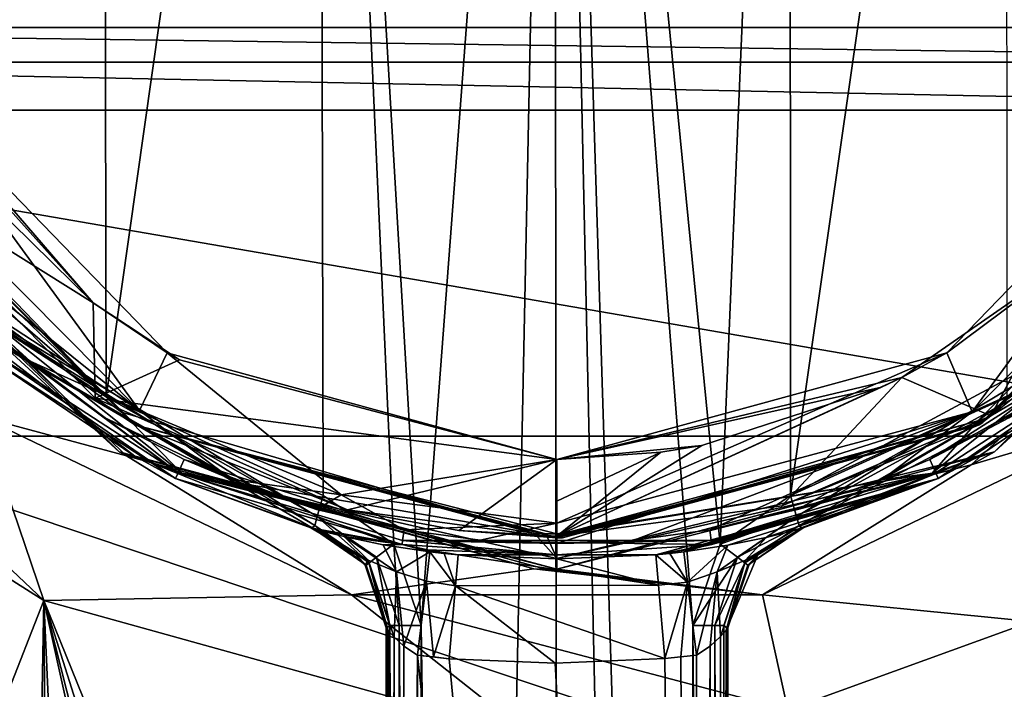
# Model space of a CAD drawing. Header units: metres. Extents: x -106 to 106, y -111 to 81.
# Tile 18 of 29: x -13 to 11, y -24 to -8. Entities that reach past the tile are written whole.
import ezdxf

# ---------------------------------------------------------------- set-up
doc = ezdxf.new("R2010")
doc.units = ezdxf.units.M
doc.layers.add('solid_20_422_013_000', color=7, linetype='CONTINUOUS')

msp = doc.modelspace()

# ---------------------------------------------------------------- linework, layer by layer
at = {"layer": 'solid_20_422_013_000'}
for points in [[(-5.698852, 19.202919, 77.679703), (-3.259608, -22.351816, 77.693359), (-0.058142, 20.02953, 77.699997)], [(-2.287653, -88.318199, 77.696732), (-0.058142, 20.02953, 77.699997), (-3.259608, -22.351816, 77.693359)], [(-2.287653, -88.318199, 77.696732), (0.037676, -89.254524, 77.699997), (-0.058142, 20.02953, 77.699997)], [(3.911545, -20.400242, 77.690437), (5.5879, 19.235415, 77.680481), (-0.058142, 20.02953, 77.699997)], [(3.911545, -20.400242, 77.690437), (-0.058142, 20.02953, 77.699997), (3.259585, -22.351816, 77.693359)], [(3.259619, -86, 77.693359), (3.259585, -22.351816, 77.693359), (-0.058142, 20.02953, 77.699997)], [(2.315557, -88.291878, 77.696648), (3.259619, -86, 77.693359), (-0.058142, 20.02953, 77.699997)], [(0.037676, -89.254524, 77.699997), (2.315557, -88.291878, 77.696648), (-0.058142, 20.02953, 77.699997)], [(-31.945723, -8.004942, -19), (-34.248116, -7.626623, -19), (88.5, 19.5, -19)], [(31.945723, -8.004942, -19), (-31.945723, -8.004942, -19), (88.5, 19.5, -19)], [(-10.814204, -16.866407, 77.626907), (-5.698852, 19.202919, 77.679703), (-10.883857, 16.820208, 77.625961)], [(-10.814204, -16.866407, 77.626907), (-5.605746, -19.230639, 77.680359), (-5.698852, 19.202919, 77.679703)], [(-5.698852, 19.202919, 77.679703), (-5.605746, -19.230639, 77.680359), (-3.911546, -20.400246, 77.690437)], [(-5.698852, 19.202919, 77.679703), (-3.911546, -20.400246, 77.690437), (-3.259608, -22.351816, 77.693359)], [(3.911545, -20.400242, 77.690437), (5.605772, -19.230631, 77.680359), (5.5879, 19.235415, 77.680481)], [(5.5879, 19.235415, 77.680481), (5.605772, -19.230631, 77.680359), (10.787614, 16.881981, 77.627266)], [(-15.126783, -13.144768, 77.556976), (-10.883857, 16.820208, 77.625961), (-15.188624, 13.073515, 77.555801)], [(-10.814204, -16.866407, 77.626907), (-10.883857, 16.820208, 77.625961), (-15.126783, -13.144768, 77.556976)], [(10.787614, 16.881981, 77.627266), (5.605772, -19.230631, 77.680359), (10.804584, -16.870857, 77.627037)], [(-19.014959, -6.852911, 49.430832), (-11.127302, -14.612716, 52.927349), (-15.739315, -9.466906, 52.927349)], [(-17.003038, -10.928538, 49.430523), (-11.127302, -14.612716, 52.927349), (-19.014959, -6.852911, 49.430832)], [(29.357124, -8.836727, -18.97567), (-31.945723, -8.004942, -19), (31.945723, -8.004942, -19)], [(-29.357185, -8.836663, -18.975674), (-31.945723, -8.004942, -19), (29.357124, -8.836727, -18.97567)], [(-29.357185, -8.836663, -18.975674), (29.357124, -8.836727, -18.97567), (26.949268, -9.985374, -18.861515)], [(-26.949268, -9.985374, -18.861515), (-29.357185, -8.836663, -18.975674), (26.949268, -9.985374, -18.861515)], [(-16.08227, -8.86901, 53.567062), (-10.014662, -17.195322, 53.567062), (-17.280241, -9.865832, 53.567062)], [(-16.08227, -8.86901, 53.567062), (-9.349225, -15.80869, 53.567062), (-10.014662, -17.195322, 53.567062)], [(-11.127302, -14.612716, 52.927349), (-9.349225, -15.80869, 53.567062), (-16.08227, -8.86901, 53.567062)], [(-15.739315, -9.466906, 52.927349), (-11.127302, -14.612716, 52.927349), (-16.08227, -8.86901, 53.567062)], [(9.349552, -15.808496, 53.567062), (16.082516, -8.868566, 53.567062), (9.957798, -17.22847, 53.567062)], [(12.461521, -13.492917, 52.927349), (16.082516, -8.868566, 53.567062), (9.349552, -15.808496, 53.567062)], [(16.082516, -8.868566, 53.567062), (17.212362, -9.982872, 53.567062), (9.957798, -17.22847, 53.567062)], [(-16.222826, -12.937271, 48.781162), (-10.445171, -17.237968, 48.998768), (-17.610762, -9.803585, 48.998768)], [(-17.515017, -10.163007, 49.099998), (-17.610762, -9.803585, 48.998768), (-10.445171, -17.237968, 48.998768)], [(-16.513535, -11.975608, 51.700001), (-17.280241, -9.865832, 53.567062), (-10.014662, -17.195322, 53.567062)], [(18.352461, -17.806784, -17.762287), (-26.949268, -9.985374, -18.861515), (26.949268, -9.985374, -18.861515)], [(18.352461, -17.806784, -17.762287), (-18.35005, -17.81167, -17.7616), (-26.949268, -9.985374, -18.861515)], [(-10.125, -17.537014, 49.239994), (-17.003038, -10.928538, 49.430523), (-17.537014, -10.125, 49.239994)], [(-10.125, -17.537014, 49.239994), (-17.537014, -10.125, 49.239994), (-17.515017, -10.163007, 49.099998)], [(12.635463, -16.015194, 51.700001), (9.957798, -17.22847, 53.567062), (17.212362, -9.982872, 53.567062)], [(10.125, -17.537014, 49.239994), (17.537014, -10.125, 49.239994), (10.410609, -17.323963, 49.432644)], [(10.219927, -17.481865, 49.099998), (17.537014, -10.125, 49.239994), (10.125, -17.537014, 49.239994)], [(10.219927, -17.481865, 49.099998), (17.580763, -10.048844, 49.099998), (17.537014, -10.125, 49.239994)], [(17.409073, -10.15743, 48.998768), (17.580763, -10.048844, 49.099998), (10.219927, -17.481865, 49.099998)], [(17.537014, -10.125, 49.239994), (14.645843, -13.92858, 49.432316), (10.410609, -17.323963, 49.432644)], [(-10.105979, -17.547983, 49.099998), (-17.515017, -10.163007, 49.099998), (-10.445171, -17.237968, 48.998768)], [(-10.125, -17.537014, 49.239994), (-17.515017, -10.163007, 49.099998), (-10.105979, -17.547983, 49.099998)], [(10.094726, -17.445507, 48.998768), (17.409073, -10.15743, 48.998768), (10.219927, -17.481865, 49.099998)], [(16.222826, -12.937271, 48.781162), (17.409073, -10.15743, 48.998768), (10.094726, -17.445507, 48.998768)], [(-18.186533, -10.5, 48.200001), (-10.5, -18.186533, 48.200001), (-16.222826, -12.937271, 48.781162)], [(-17.694525, -11.309455, 23), (-10.5, -18.186533, 48.200001), (-18.186533, -10.5, 48.200001)], [(10.5, -18.186533, 48.200001), (18.186533, -10.5, 48.200001), (16.222826, -12.937271, 48.781162)], [(17.512459, -11.589384, 23), (18.186533, -10.5, 48.200001), (10.5, -18.186533, 48.200001)], [(-17.003038, -10.928538, 49.430523), (-11.082264, -16.900061, 49.436905), (-11.127302, -14.612716, 52.927349)], [(-10.125, -17.537014, 49.239994), (-11.082264, -16.900061, 49.436905), (-17.003038, -10.928538, 49.430523)], [(-17.694525, -11.309455, 23), (-10.330335, -18.28344, 23), (-10.5, -18.186533, 48.200001)], [(-13.809883, -17.345482, 20.171574), (-10.330335, -18.28344, 23), (-17.694525, -11.309455, 23)], [(9.940396, -18.498339, 23), (17.512459, -11.589384, 23), (10.5, -18.186533, 48.200001)], [(13.809884, -17.345482, 20.171574), (17.512459, -11.589384, 23), (9.940396, -18.498339, 23)], [(-14.720284, -14.122609, 51.700001), (-16.513535, -11.975608, 51.700001), (-10.014662, -17.195322, 53.567062)], [(-16.222826, -12.937271, 48.781162), (-9.002989, -18.694899, 48.781162), (-10.445171, -17.237968, 48.998768)], [(-10.5, -18.186533, 48.200001), (-9.002989, -18.694899, 48.781162), (-16.222826, -12.937271, 48.781162)], [(9.002989, -18.694899, 48.781162), (16.222826, -12.937271, 48.781162), (10.094726, -17.445507, 48.998768)], [(10.5, -18.186533, 48.200001), (16.222826, -12.937271, 48.781162), (9.002989, -18.694899, 48.781162)], [(-10.814204, -16.866407, 77.626907), (-15.126783, -13.144768, 77.556976), (-14.799451, -14.280038, 77.345833)], [(-13.809883, -17.345482, 20.171574), (-21.068495, -13.455593, 19), (-12.313446, -21.756683, 19)], [(-18.030472, -18.127665, 19), (-12.313446, -21.756683, 19), (-21.068495, -13.455593, 19)], [(8.26998, -16.39987, 52.927349), (12.461521, -13.492917, 52.927349), (9.349552, -15.808496, 53.567062)], [(10.410609, -17.323963, 49.432644), (12.461521, -13.492917, 52.927349), (8.26998, -16.39987, 52.927349)], [(10.410609, -17.323963, 49.432644), (14.645843, -13.92858, 49.432316), (12.461521, -13.492917, 52.927349)], [(-12.637185, -16.013853, 51.700001), (-14.720284, -14.122609, 51.700001), (-10.014662, -17.195322, 53.567062)], [(-13.560698, -15.368084, 51.700001), (-14.720284, -14.122609, 51.700001), (-12.637185, -16.013853, 51.700001)], [(-14.799451, -14.280038, 77.345833), (-14.309246, -15.069174, 76.837517), (-5.80742, -19.950142, 76.937103)], [(-14.799451, -14.280038, 77.345833), (-5.80742, -19.950142, 76.937103), (-5.74969, -19.738848, 77.461617)], [(-10.814204, -16.866407, 77.626907), (-14.799451, -14.280038, 77.345833), (-5.74969, -19.738848, 77.461617)], [(5.605772, -19.230631, 77.680359), (5.749585, -19.738459, 77.462021), (14.799557, -14.279407, 77.346191)], [(10.804584, -16.870857, 77.627037), (5.605772, -19.230631, 77.680359), (14.799557, -14.279407, 77.346191)], [(14.799557, -14.279407, 77.346191), (5.749585, -19.738459, 77.462021), (14.307178, -15.071136, 76.837555)], [(-11.127302, -14.612716, 52.927349), (-9.058334, -15.97795, 52.927349), (-9.349225, -15.80869, 53.567062)], [(-11.082264, -16.900061, 49.436905), (-9.058334, -15.97795, 52.927349), (-11.127302, -14.612716, 52.927349)], [(-10.123528, -18.292206, 62.389748), (-14.309246, -15.069174, 76.837517), (-13.890883, -15.743523, 52.204365)], [(-5.874671, -20.008646, 68.694199), (-5.80742, -19.950142, 76.937103), (-14.309246, -15.069174, 76.837517)], [(-10.123528, -18.292206, 62.389748), (-5.874671, -20.008646, 68.694199), (-14.309246, -15.069174, 76.837517)], [(5.749585, -19.738459, 77.462021), (5.807419, -19.950144, 76.936943), (14.307178, -15.071136, 76.837555)], [(14.307178, -15.071136, 76.837555), (5.807419, -19.950144, 76.936943), (13.891207, -15.743237, 52.204365)], [(-13.795325, -15.634581, 51.847969), (-13.560698, -15.368084, 51.700001), (-9.087037, -18.69339, 51.846485)], [(-10.838711, -17.366755, 51.700001), (-13.560698, -15.368084, 51.700001), (-12.637185, -16.013853, 51.700001)], [(-10.838711, -17.366755, 51.700001), (-9.087037, -18.69339, 51.846485), (-13.560698, -15.368084, 51.700001)], [(-13.890883, -15.743523, 52.204365), (-13.795325, -15.634581, 51.847969), (-9.148046, -18.826479, 52.200104)], [(-10.123528, -18.292206, 62.389748), (-13.890883, -15.743523, 52.204365), (-9.148046, -18.826479, 52.200104)], [(-13.795325, -15.634581, 51.847969), (-9.087037, -18.69339, 51.846485), (-9.148046, -18.826479, 52.200104)], [(-9.349225, -15.80869, 53.567062), (-5.176252, -19.214359, 53.567062), (-10.014662, -17.195322, 53.567062)], [(-9.349225, -15.80869, 53.567062), (0, -18.367044, 53.567062), (-5.176252, -19.214359, 53.567062)], [(0, -18.367044, 52.927349), (0, -18.367044, 53.567062), (-9.349225, -15.80869, 53.567062)], [(-9.058334, -15.97795, 52.927349), (0, -18.367044, 52.927349), (-9.349225, -15.80869, 53.567062)], [(9.349552, -15.808496, 53.567062), (9.957798, -17.22847, 53.567062), (0, -19.899723, 53.567062)], [(0, -18.367044, 53.567062), (9.349552, -15.808496, 53.567062), (0, -19.899723, 53.567062)], [(8.26998, -16.39987, 52.927349), (9.349552, -15.808496, 53.567062), (0, -18.367044, 53.567062)], [(5.807419, -19.950144, 76.936943), (10.123422, -18.292263, 62.38995), (13.891207, -15.743237, 52.204365)], [(13.795345, -15.634596, 51.847992), (8.941965, -18.370821, 51.700001), (10.837048, -17.367723, 51.700001)], [(9.087077, -18.693329, 51.846451), (8.941965, -18.370821, 51.700001), (13.795345, -15.634596, 51.847992)], [(9.087077, -18.693329, 51.846451), (13.795345, -15.634596, 51.847992), (9.148101, -18.82645, 52.200016)], [(9.148101, -18.82645, 52.200016), (13.795345, -15.634596, 51.847992), (13.891207, -15.743237, 52.204365)], [(9.148101, -18.82645, 52.200016), (13.891207, -15.743237, 52.204365), (10.123422, -18.292263, 62.38995)], [(-7.803249, -18.848688, 51.700001), (-12.637185, -16.013853, 51.700001), (-10.014662, -17.195322, 53.567062)], [(-10.838711, -17.366755, 51.700001), (-12.637185, -16.013853, 51.700001), (-7.803249, -18.848688, 51.700001)], [(-11.082264, -16.900061, 49.436905), (0, -18.367044, 52.927349), (-9.058334, -15.97795, 52.927349)], [(12.635463, -16.015194, 51.700001), (7.802171, -18.848955, 51.700001), (9.957798, -17.22847, 53.567062)], [(8.941965, -18.370821, 51.700001), (7.802171, -18.848955, 51.700001), (12.635463, -16.015194, 51.700001)], [(10.837048, -17.367723, 51.700001), (8.941965, -18.370821, 51.700001), (12.635463, -16.015194, 51.700001)], [(7.78374, -16.636156, 52.927349), (8.26998, -16.39987, 52.927349), (0, -18.367044, 53.567062)], [(0, -20.211449, 49.432518), (8.26998, -16.39987, 52.927349), (7.78374, -16.636156, 52.927349)], [(5.393083, -19.4786, 49.432606), (8.26998, -16.39987, 52.927349), (0, -20.211449, 49.432518)], [(5.393083, -19.4786, 49.432606), (10.410609, -17.323963, 49.432644), (8.26998, -16.39987, 52.927349)], [(3.474041, -18.035503, 52.927349), (7.78374, -16.636156, 52.927349), (0, -18.367044, 53.567062)], [(0, -20.211449, 49.432518), (7.78374, -16.636156, 52.927349), (3.474041, -18.035503, 52.927349)], [(-5.021998, -19.578739, 49.429855), (0, -18.367044, 52.927349), (-11.082264, -16.900061, 49.436905)], [(-10.125, -17.537014, 49.239994), (-5.021998, -19.578739, 49.429855), (-11.082264, -16.900061, 49.436905)], [(-10.814204, -16.866407, 77.626907), (-5.74969, -19.738848, 77.461617), (-5.605746, -19.230639, 77.680359)], [(-9.002989, -18.694899, 48.781162), (-0.538359, -20.148434, 48.998768), (-10.445171, -17.237968, 48.998768)], [(-10.105979, -17.547983, 49.099998), (-10.445171, -17.237968, 48.998768), (-0.538359, -20.148434, 48.998768)], [(-7.803249, -18.848688, 51.700001), (-10.014662, -17.195322, 53.567062), (-5.176252, -19.214359, 53.567062)], [(0, -20.38566, 51.753517), (0, -19.899723, 53.567062), (9.957798, -17.22847, 53.567062)], [(1.845522, -20.304363, 51.744549), (0, -20.38566, 51.753517), (9.957798, -17.22847, 53.567062)], [(3.668711, -20.061125, 51.723042), (1.845522, -20.304363, 51.744549), (9.957798, -17.22847, 53.567062)], [(5.767761, -19.566378, 51.704556), (3.668711, -20.061125, 51.723042), (9.957798, -17.22847, 53.567062)], [(7.802171, -18.848955, 51.700001), (5.767761, -19.566378, 51.704556), (9.957798, -17.22847, 53.567062)], [(-4.927877, -21.616999, 20.171574), (-10.330335, -18.28344, 23), (-13.809883, -17.345482, 20.171574)], [(-4.927877, -21.616999, 20.171574), (-13.809883, -17.345482, 20.171574), (-12.313446, -21.756683, 19)], [(-10.838711, -17.366755, 51.700001), (-7.803249, -18.848688, 51.700001), (-8.944948, -18.369465, 51.700001)], [(-10.838711, -17.366755, 51.700001), (-8.944948, -18.369465, 51.700001), (-9.087037, -18.69339, 51.846485)], [(10.094726, -17.445507, 48.998768), (0.13174, -20.249571, 49.099998), (0.130584, -20.155125, 49.000153)], [(9.002989, -18.694899, 48.781162), (10.094726, -17.445507, 48.998768), (0.130584, -20.155125, 49.000153)], [(10.094726, -17.445507, 48.998768), (10.219927, -17.481865, 49.099998), (0.13174, -20.249571, 49.099998)], [(13.809884, -17.345482, 20.171574), (9.940396, -18.498339, 23), (4.927877, -21.616999, 20.171574)], [(11.381485, -22.258341, 19), (13.809884, -17.345482, 20.171574), (4.927877, -21.616999, 20.171574)], [(10.125, -17.537014, 49.239994), (10.410609, -17.323963, 49.432644), (5.393083, -19.4786, 49.432606)], [(-10.125, -17.537014, 49.239994), (0, -20.25, 49.239994), (-5.021998, -19.578739, 49.429855)], [(-10.125, -17.537014, 49.239994), (0, -20.25, 49.099998), (0, -20.25, 49.239994)], [(-10.125, -17.537014, 49.239994), (-10.105979, -17.547983, 49.099998), (0, -20.25, 49.099998)], [(-10.105979, -17.547983, 49.099998), (0, -20.155546, 49.000153), (0, -20.25, 49.099998)], [(-10.105979, -17.547983, 49.099998), (-0.269202, -20.153749, 49.000153), (0, -20.155546, 49.000153)], [(-10.105979, -17.547983, 49.099998), (-0.538359, -20.148434, 48.998768), (-0.269202, -20.153749, 49.000153)], [(10.125, -17.537014, 49.239994), (5.393083, -19.4786, 49.432606), (0, -20.211449, 49.432518)], [(0, -20.240267, 49.338165), (10.125, -17.537014, 49.239994), (0, -20.211449, 49.432518)], [(0, -20.240267, 49.338165), (0, -20.25, 49.239994), (10.125, -17.537014, 49.239994)], [(0.13174, -20.249571, 49.099998), (10.125, -17.537014, 49.239994), (0, -20.25, 49.239994)], [(10.219927, -17.481865, 49.099998), (10.125, -17.537014, 49.239994), (0.13174, -20.249571, 49.099998)], [(18.352461, -17.806784, -17.762287), (15.078767, -29.021139, -16.186213), (-18.35005, -17.81167, -17.7616)], [(15.078767, -29.021139, -16.186213), (-15.078767, -29.021139, -16.186213), (-18.35005, -17.81167, -17.7616)], [(-18.030472, -18.127665, 19), (-15.078767, -28.81238, 19), (-12.313446, -21.756683, 19)], [(-10.5, -18.186533, 48.200001), (0, -21, 48.200001), (-9.002989, -18.694899, 48.781162)], [(0, -21, 23), (0, -21, 48.200001), (-10.5, -18.186533, 48.200001)], [(-0.278269, -20.998156, 23), (0, -21, 23), (-10.5, -18.186533, 48.200001)], [(-0.556489, -20.992626, 23), (-0.278269, -20.998156, 23), (-10.5, -18.186533, 48.200001)], [(-10.330335, -18.28344, 23), (-0.556489, -20.992626, 23), (-10.5, -18.186533, 48.200001)], [(2.492532, -18.197132, 52.927349), (3.474041, -18.035503, 52.927349), (0, -18.367044, 53.567062)], [(0, -20.211449, 49.432518), (3.474041, -18.035503, 52.927349), (2.492532, -18.197132, 52.927349)], [(10.5, -18.186533, 48.200001), (9.002989, -18.694899, 48.781162), (0, -20.749773, 48.781162)], [(0, -21, 48.200001), (10.5, -18.186533, 48.200001), (0, -20.749773, 48.781162)], [(9.940396, -18.498339, 23), (10.5, -18.186533, 48.200001), (0, -21, 48.200001)], [(-4.927877, -21.616999, 20.171574), (-0.556489, -20.992626, 23), (-10.330335, -18.28344, 23)], [(-10.123528, -18.292206, 62.389748), (-9.148046, -18.826479, 52.200104), (-5.874671, -20.008646, 68.694199)], [(-9.087037, -18.69339, 51.846485), (-8.944948, -18.369465, 51.700001), (-3.668845, -20.0611, 51.723038)], [(-8.944948, -18.369465, 51.700001), (-7.803249, -18.848688, 51.700001), (-5.768374, -19.566132, 51.704792)], [(-8.944948, -18.369465, 51.700001), (-5.768374, -19.566132, 51.704792), (-3.668845, -20.0611, 51.723038)], [(0, -18.367044, 53.567062), (0, -19.899723, 53.567062), (-5.176252, -19.214359, 53.567062)], [(-5.021998, -19.578739, 49.429855), (-2.357153, -20.077942, 49.422001), (0, -18.367044, 52.927349)], [(-2.357153, -20.077942, 49.422001), (0, -20.211449, 49.432518), (0, -18.367044, 52.927349)], [(0, -18.367044, 52.927349), (2.492532, -18.197132, 52.927349), (0, -18.367044, 53.567062)], [(0, -19.368235, 51.221619), (2.492532, -18.197132, 52.927349), (0, -18.367044, 52.927349)], [(0, -20.211449, 49.432518), (2.492532, -18.197132, 52.927349), (0, -19.368235, 51.221619)], [(0, -20.211449, 49.432518), (0, -19.368235, 51.221619), (0, -18.367044, 52.927349)], [(5.807419, -19.950144, 76.936943), (5.874672, -20.008646, 68.694168), (10.123422, -18.292263, 62.38995)], [(9.148101, -18.82645, 52.200016), (10.123422, -18.292263, 62.38995), (5.874672, -20.008646, 68.694168)], [(9.087077, -18.693329, 51.846451), (7.802171, -18.848955, 51.700001), (8.941965, -18.370821, 51.700001)], [(9.940396, -18.498339, 23), (0, -21, 48.200001), (0, -21, 23)], [(4.927877, -21.616999, 20.171574), (9.940396, -18.498339, 23), (0, -21, 23)], [(-9.148046, -18.826479, 52.200104), (-9.087037, -18.69339, 51.846485), (-3.716271, -20.407564, 52.195641)], [(-5.906888, -20.010839, 66.470039), (-9.148046, -18.826479, 52.200104), (-3.716271, -20.407564, 52.195641)], [(-9.148046, -18.826479, 52.200104), (-5.906888, -20.010839, 66.470039), (-5.890875, -20.010361, 67.591446)], [(-5.890875, -20.010361, 67.591446), (-5.874671, -20.008646, 68.694199), (-9.148046, -18.826479, 52.200104)], [(-9.087037, -18.69339, 51.846485), (-3.668845, -20.0611, 51.723038), (-3.702963, -20.310314, 51.902561)], [(-9.087037, -18.69339, 51.846485), (-3.702963, -20.310314, 51.902561), (-3.716271, -20.407564, 52.195641)], [(-9.002989, -18.694899, 48.781162), (0, -21, 48.200001), (0, -20.749773, 48.781162)], [(-9.002989, -18.694899, 48.781162), (0, -20.749773, 48.781162), (-0.538359, -20.148434, 48.998768)], [(-5.768374, -19.566132, 51.704792), (-7.803249, -18.848688, 51.700001), (-5.176252, -19.214359, 53.567062)], [(9.002989, -18.694899, 48.781162), (0.130584, -20.155125, 49.000153), (0, -20.155546, 49.000153)], [(0, -20.749773, 48.781162), (9.002989, -18.694899, 48.781162), (0, -20.155546, 49.000153)], [(2.371827, -20.654694, 63.221848), (3.096027, -20.534288, 57.813473), (9.148101, -18.82645, 52.200016)], [(2.709054, -20.622528, 63.219879), (2.371827, -20.654694, 63.221848), (9.148101, -18.82645, 52.200016)], [(3.045886, -20.584471, 63.217941), (2.709054, -20.622528, 63.219879), (9.148101, -18.82645, 52.200016)], [(4.102424, -20.427177, 63.439301), (3.045886, -20.584471, 63.217941), (9.148101, -18.82645, 52.200016)], [(3.096027, -20.534288, 57.813473), (3.716393, -20.407578, 52.195641), (9.148101, -18.82645, 52.200016)], [(9.087077, -18.693329, 51.846451), (3.668711, -20.061125, 51.723042), (5.767761, -19.566378, 51.704556)], [(9.087077, -18.693329, 51.846451), (3.70303, -20.310415, 51.902561), (3.668711, -20.061125, 51.723042)], [(9.087077, -18.693329, 51.846451), (9.148101, -18.82645, 52.200016), (3.70303, -20.310415, 51.902561)], [(9.148101, -18.82645, 52.200016), (3.716393, -20.407578, 52.195641), (3.70303, -20.310415, 51.902561)], [(5.018179, -20.242119, 64.091698), (4.102424, -20.427177, 63.439301), (9.148101, -18.82645, 52.200016)], [(5.660917, -20.082148, 65.10759), (5.018179, -20.242119, 64.091698), (9.148101, -18.82645, 52.200016)], [(5.906881, -20.010841, 66.469994), (5.660917, -20.082148, 65.10759), (9.148101, -18.82645, 52.200016)], [(9.087077, -18.693329, 51.846451), (5.767761, -19.566378, 51.704556), (7.802171, -18.848955, 51.700001)], [(5.890871, -20.010363, 67.591431), (9.148101, -18.82645, 52.200016), (5.874672, -20.008646, 68.694168)], [(5.890871, -20.010363, 67.591431), (5.906881, -20.010841, 66.469994), (9.148101, -18.82645, 52.200016)], [(-3.668845, -20.0611, 51.723038), (-5.768374, -19.566132, 51.704792), (-5.176252, -19.214359, 53.567062)], [(-3.911546, -20.400246, 77.690437), (-5.605746, -19.230639, 77.680359), (-5.74969, -19.738848, 77.461617)], [(-3.668845, -20.0611, 51.723038), (-5.176252, -19.214359, 53.567062), (0, -19.899723, 53.567062)], [(3.911545, -20.400242, 77.690437), (5.749585, -19.738459, 77.462021), (5.605772, -19.230631, 77.680359)], [(0, -20.25, 49.239994), (-2.357153, -20.077942, 49.422001), (-5.021998, -19.578739, 49.429855)], [(-5.74969, -19.738848, 77.461617), (-5.80742, -19.950142, 76.937103), (-4.507236, -20.850935, 76.948845)], [(-4.330344, -20.716253, 77.473473), (-5.74969, -19.738848, 77.461617), (-4.507236, -20.850935, 76.948845)], [(-3.911546, -20.400246, 77.690437), (-5.74969, -19.738848, 77.461617), (-4.330344, -20.716253, 77.473473)], [(3.911545, -20.400242, 77.690437), (4.329893, -20.716549, 77.473648), (5.749585, -19.738459, 77.462021)], [(4.329893, -20.716549, 77.473648), (5.807419, -19.950144, 76.936943), (5.749585, -19.738459, 77.462021)], [(-4.819883, -20.656145, 66.461151), (-5.890875, -20.010361, 67.591446), (-5.906888, -20.010839, 66.470039)], [(-5.703942, -20.070385, 65.229668), (-5.906888, -20.010839, 66.470039), (-3.716271, -20.407564, 52.195641)], [(-4.819883, -20.656145, 66.461151), (-5.906888, -20.010839, 66.470039), (-5.703942, -20.070385, 65.229668)], [(-4.819883, -20.656145, 66.461151), (-5.874671, -20.008646, 68.694199), (-5.890875, -20.010361, 67.591446)], [(-4.576691, -20.908478, 68.688751), (-5.80742, -19.950142, 76.937103), (-5.874671, -20.008646, 68.694199)], [(-4.576691, -20.908478, 68.688751), (-5.874671, -20.008646, 68.694199), (-4.819883, -20.656145, 66.461151)], [(-4.507236, -20.850935, 76.948845), (-5.80742, -19.950142, 76.937103), (-4.576691, -20.908478, 68.688751)], [(-5.106596, -20.221685, 64.190086), (-5.703942, -20.070385, 65.229668), (-3.716271, -20.407564, 52.195641)], [(-4.525973, -20.783154, 65.532761), (-5.703942, -20.070385, 65.229668), (-5.106596, -20.221685, 64.190086)], [(-4.525973, -20.783154, 65.532761), (-4.819883, -20.656145, 66.461151), (-5.703942, -20.070385, 65.229668)], [(-3.702963, -20.310314, 51.902561), (-3.668845, -20.0611, 51.723038), (-1.84567, -20.30435, 51.744549)], [(-1.84567, -20.30435, 51.744549), (-3.668845, -20.0611, 51.723038), (0, -19.899723, 53.567062)], [(0, -20.240267, 49.338165), (0, -20.211449, 49.432518), (-2.357153, -20.077942, 49.422001)], [(0, -20.240267, 49.338165), (-2.357153, -20.077942, 49.422001), (0, -20.25, 49.239994)], [(0, -20.38566, 51.753517), (-1.84567, -20.30435, 51.744549), (0, -19.899723, 53.567062)], [(3.70303, -20.310415, 51.902561), (1.845522, -20.304363, 51.744549), (3.668711, -20.061125, 51.723042)], [(4.507247, -20.850929, 76.94841), (5.807419, -19.950144, 76.936943), (4.329893, -20.716549, 77.473648)], [(4.507247, -20.850929, 76.94841), (5.874672, -20.008646, 68.694168), (5.807419, -19.950144, 76.936943)], [(4.576699, -20.908466, 68.688721), (5.874672, -20.008646, 68.694168), (4.507247, -20.850929, 76.94841)], [(4.525857, -20.783226, 65.532646), (5.660917, -20.082148, 65.10759), (5.906881, -20.010841, 66.469994)], [(4.525857, -20.783226, 65.532646), (5.906881, -20.010841, 66.469994), (4.819768, -20.656261, 66.461143)], [(4.576699, -20.908466, 68.688721), (5.890871, -20.010363, 67.591431), (5.874672, -20.008646, 68.694168)], [(4.576699, -20.908466, 68.688721), (5.906881, -20.010841, 66.469994), (5.890871, -20.010363, 67.591431)], [(4.819768, -20.656261, 66.461143), (5.906881, -20.010841, 66.469994), (4.576699, -20.908466, 68.688721)], [(-4.168466, -20.41539, 63.468357), (-5.106596, -20.221685, 64.190086), (-3.716271, -20.407564, 52.195641)], [(-3.84602, -21.06444, 65.02906), (-5.106596, -20.221685, 64.190086), (-4.168466, -20.41539, 63.468357)], [(-3.84602, -21.06444, 65.02906), (-4.525973, -20.783154, 65.532761), (-5.106596, -20.221685, 64.190086)], [(0.000057, -20.660677, 52.195637), (-3.716271, -20.407564, 52.195641), (-3.702963, -20.310314, 51.902561)], [(-3.702963, -20.310314, 51.902561), (-1.84567, -20.30435, 51.744549), (0, -20.38566, 51.753517)], [(3.70303, -20.310415, 51.902561), (-3.702963, -20.310314, 51.902561), (0, -20.38566, 51.753517)], [(3.716393, -20.407578, 52.195641), (0.000057, -20.660677, 52.195637), (-3.702963, -20.310314, 51.902561)], [(3.70303, -20.310415, 51.902561), (3.716393, -20.407578, 52.195641), (-3.702963, -20.310314, 51.902561)], [(-0.269202, -20.153749, 49.000153), (-0.538359, -20.148434, 48.998768), (0, -20.749773, 48.781162)], [(-0.269202, -20.153749, 49.000153), (0, -20.749773, 48.781162), (0, -20.155546, 49.000153)], [(0.130584, -20.155125, 49.000153), (0.13174, -20.249571, 49.099998), (0, -20.25, 49.099998)], [(0, -20.25, 49.099998), (0, -20.155546, 49.000153), (0.130584, -20.155125, 49.000153)], [(0, -20.25, 49.099998), (0.13174, -20.249571, 49.099998), (0, -20.25, 49.239994)], [(3.70303, -20.310415, 51.902561), (0, -20.38566, 51.753517), (1.845522, -20.304363, 51.744549)], [(3.84586, -21.064535, 65.029045), (4.102424, -20.427177, 63.439301), (5.018179, -20.242119, 64.091698)], [(4.525857, -20.783226, 65.532646), (3.84586, -21.064535, 65.029045), (5.018179, -20.242119, 64.091698)], [(4.525857, -20.783226, 65.532646), (5.018179, -20.242119, 64.091698), (5.660917, -20.082148, 65.10759)], [(-3.911546, -20.400246, 77.690437), (-4.330344, -20.716253, 77.473473), (-3.784947, -22.351816, 77.475647)], [(-3.045885, -20.584471, 63.217941), (-4.168466, -20.41539, 63.468357), (-3.716271, -20.407564, 52.195641)], [(-3.84602, -21.06444, 65.02906), (-4.168466, -20.41539, 63.468357), (-3.045885, -20.584471, 63.217941)], [(-3.259608, -22.351816, 77.693359), (-3.911546, -20.400246, 77.690437), (-3.784947, -22.351816, 77.475647)], [(-3.095809, -20.534328, 57.815292), (-3.716271, -20.407564, 52.195641), (0.000057, -20.660677, 52.195637)], [(-2.709053, -20.622528, 63.219879), (-3.716271, -20.407564, 52.195641), (-3.095809, -20.534328, 57.815292)], [(-2.709053, -20.622528, 63.219879), (-3.045885, -20.584471, 63.217941), (-3.716271, -20.407564, 52.195641)], [(-2.37181, -20.654699, 63.221848), (-3.095809, -20.534328, 57.815292), (0.000057, -20.660677, 52.195637)], [(-2.709053, -20.622528, 63.219879), (-3.095809, -20.534328, 57.815292), (-2.37181, -20.654699, 63.221848)], [(2.371827, -20.654694, 63.221848), (0.000057, -20.660677, 52.195637), (3.716393, -20.407578, 52.195641)], [(2.371827, -20.654694, 63.221848), (3.716393, -20.407578, 52.195641), (3.096027, -20.534288, 57.813473)], [(3.135184, -21.317608, 64.974129), (3.045886, -20.584471, 63.217941), (4.102424, -20.427177, 63.439301)], [(3.84586, -21.064535, 65.029045), (3.135184, -21.317608, 64.974129), (4.102424, -20.427177, 63.439301)], [(3.911545, -20.400242, 77.690437), (3.259585, -22.351816, 77.693359), (4.329893, -20.716549, 77.473648)], [(-4.576691, -20.908478, 68.688751), (-4.819883, -20.656145, 66.461151), (-4.601178, -20.909315, 66.45948)], [(-4.525973, -20.783154, 65.532761), (-4.601178, -20.909315, 66.45948), (-4.819883, -20.656145, 66.461151)], [(-4.525973, -20.783154, 65.532761), (-4.09812, -22.406483, 66.456543), (-4.601178, -20.909315, 66.45948)], [(-4.050202, -22.474401, 66.186142), (-4.09812, -22.406483, 66.456543), (-4.525973, -20.783154, 65.532761)], [(-3.9062, -22.63464, 65.948921), (-4.525973, -20.783154, 65.532761), (-3.84602, -21.06444, 65.02906)], [(-3.9062, -22.63464, 65.948921), (-4.050202, -22.474401, 66.186142), (-4.525973, -20.783154, 65.532761)], [(-4.330344, -20.716253, 77.473473), (-4.507236, -20.850935, 76.948845), (-4.006546, -22.351814, 76.949913)], [(-3.784947, -22.351816, 77.475647), (-4.330344, -20.716253, 77.473473), (-4.006546, -22.351814, 76.949913)], [(-3.84602, -21.06444, 65.02906), (-3.045885, -20.584471, 63.217941), (-3.13198, -21.291319, 64.947441)], [(-3.13198, -21.291319, 64.947441), (-3.045885, -20.584471, 63.217941), (-2.436012, -21.399553, 64.983131)], [(-2.436012, -21.399553, 64.983131), (-3.045885, -20.584471, 63.217941), (-2.709053, -20.622528, 63.219879)], [(-2.436012, -21.399553, 64.983131), (-2.709053, -20.622528, 63.219879), (-2.37181, -20.654699, 63.221848)], [(-2.436012, -21.399553, 64.983131), (-2.37181, -20.654699, 63.221848), (2.434723, -21.38438, 64.96804)], [(0, -20.756798, 63.221817), (-2.37181, -20.654699, 63.221848), (0.000057, -20.660677, 52.195637)], [(2.434723, -21.38438, 64.96804), (-2.37181, -20.654699, 63.221848), (0, -20.756798, 63.221817)], [(0, -20.756798, 63.221817), (0.000057, -20.660677, 52.195637), (2.371827, -20.654694, 63.221848)], [(2.434723, -21.38438, 64.96804), (0, -20.756798, 63.221817), (2.371827, -20.654694, 63.221848)], [(3.135184, -21.317608, 64.974129), (2.371827, -20.654694, 63.221848), (2.709054, -20.622528, 63.219879)], [(2.434723, -21.38438, 64.96804), (2.371827, -20.654694, 63.221848), (3.135184, -21.317608, 64.974129)], [(3.135184, -21.317608, 64.974129), (2.709054, -20.622528, 63.219879), (3.045886, -20.584471, 63.217941)], [(3.259585, -22.351816, 77.693359), (3.790014, -22.351816, 77.470566), (4.329893, -20.716549, 77.473648)], [(4.507247, -20.850929, 76.94841), (4.329893, -20.716549, 77.473648), (3.790014, -22.351816, 77.470566)], [(3.922522, -22.617788, 65.96772), (3.84586, -21.064535, 65.029045), (4.525857, -20.783226, 65.532646)], [(4.057992, -22.464998, 66.207878), (3.922522, -22.617788, 65.96772), (4.525857, -20.783226, 65.532646)], [(4.057992, -22.464998, 66.207878), (4.819768, -20.656261, 66.461143), (4.601068, -20.90946, 66.45948)], [(4.057992, -22.464998, 66.207878), (4.525857, -20.783226, 65.532646), (4.819768, -20.656261, 66.461143)], [(4.601068, -20.90946, 66.45948), (4.819768, -20.656261, 66.461143), (4.576699, -20.908466, 68.688721)], [(4.927877, -21.616999, 20.171574), (-0.556489, -20.992626, 23), (-4.927877, -21.616999, 20.171574)], [(-4.576691, -20.908478, 68.688751), (-4.601178, -20.909315, 66.45948), (-4.09812, -22.406483, 66.456543)], [(-4.507236, -20.850935, 76.948845), (-4.576691, -20.908478, 68.688751), (-4.078592, -22.4097, 68.694206)], [(-4.576691, -20.908478, 68.688751), (-4.088339, -22.410892, 67.577362), (-4.078592, -22.4097, 68.694206)], [(-4.576691, -20.908478, 68.688751), (-4.09812, -22.406483, 66.456543), (-4.088339, -22.410892, 67.577362)], [(-4.006546, -22.351814, 76.949913), (-4.507236, -20.850935, 76.948845), (-4.078592, -22.4097, 68.694206)], [(4.927877, -21.616999, 20.171574), (-0.278269, -20.998156, 23), (-0.556489, -20.992626, 23)], [(4.927877, -21.616999, 20.171574), (0, -21, 23), (-0.278269, -20.998156, 23)], [(4.507247, -20.850929, 76.94841), (3.790014, -22.351816, 77.470566), (4.006547, -22.351814, 76.949745)], [(4.078593, -22.409681, 68.694176), (4.507247, -20.850929, 76.94841), (4.006547, -22.351814, 76.949745)], [(4.057992, -22.464998, 66.207878), (4.601068, -20.90946, 66.45948), (4.09812, -22.40646, 66.456543)], [(4.078593, -22.409681, 68.694176), (4.576699, -20.908466, 68.688721), (4.507247, -20.850929, 76.94841)], [(4.601068, -20.90946, 66.45948), (4.576699, -20.908466, 68.688721), (4.078593, -22.409681, 68.694176)], [(4.088339, -22.410801, 67.577347), (4.601068, -20.90946, 66.45948), (4.078593, -22.409681, 68.694176)], [(4.088339, -22.410801, 67.577347), (4.09812, -22.40646, 66.456543), (4.601068, -20.90946, 66.45948)], [(-3.671247, -22.850721, 65.773163), (-3.9062, -22.63464, 65.948921), (-3.84602, -21.06444, 65.02906)], [(-3.671247, -22.850721, 65.773163), (-3.84602, -21.06444, 65.02906), (-3.13198, -21.291319, 64.947441)], [(3.348151, -23.06609, 65.699997), (3.135184, -21.317608, 64.974129), (3.84586, -21.064535, 65.029045)], [(3.674239, -22.848013, 65.774597), (3.348151, -23.06609, 65.699997), (3.84586, -21.064535, 65.029045)], [(3.922522, -22.617788, 65.96772), (3.674239, -22.848013, 65.774597), (3.84586, -21.064535, 65.029045)], [(-3.671247, -22.850721, 65.773163), (-3.13198, -21.291319, 64.947441), (-3.348151, -23.066093, 65.699997)], [(-2.963553, -23.109087, 65.699997), (-3.348151, -23.066093, 65.699997), (-3.13198, -21.291319, 64.947441)], [(-2.963553, -23.109087, 65.699997), (-3.13198, -21.291319, 64.947441), (-2.436012, -21.399553, 64.983131)], [(-2.963553, -23.109087, 65.699997), (-2.436012, -21.399553, 64.983131), (-2.587579, -23.152555, 65.699997)], [(-0.040487, -23.256311, 65.699997), (-2.587579, -23.152555, 65.699997), (-2.436012, -21.399553, 64.983131)], [(-2.436012, -21.399553, 64.983131), (2.434723, -21.38438, 64.96804), (2.586952, -23.145308, 65.699997)], [(-0.040487, -23.256311, 65.699997), (-2.436012, -21.399553, 64.983131), (2.586952, -23.145308, 65.699997)], [(2.586952, -23.145308, 65.699997), (2.434723, -21.38438, 64.96804), (3.135184, -21.317608, 64.974129)], [(2.967896, -23.109009, 65.699997), (2.586952, -23.145308, 65.699997), (3.135184, -21.317608, 64.974129)], [(2.967896, -23.109009, 65.699997), (3.135184, -21.317608, 64.974129), (3.348151, -23.06609, 65.699997)], [(-4.927877, -21.616999, 20.171574), (-12.313446, -21.756683, 19), (-0.662487, -24.99122, 19)], [(5.535766, -24.379276, 19), (-4.927877, -21.616999, 20.171574), (-0.662487, -24.99122, 19)], [(5.535766, -24.379276, 19), (4.927877, -21.616999, 20.171574), (-4.927877, -21.616999, 20.171574)], [(5.535766, -24.379276, 19), (11.381485, -22.258341, 19), (4.927877, -21.616999, 20.171574)], [(-15.078767, -28.81238, 19), (-13.75762, -99.579803, 19), (-12.313446, -21.756683, 19)], [(-13.75762, -99.579803, 19), (-11.684192, -103.584686, 19), (-12.313446, -21.756683, 19)], [(-2.161964, -46.834698, 19), (-0.662487, -24.99122, 19), (-12.313446, -21.756683, 19)], [(-11.684192, -103.584686, 19), (-8.486593, -106.755363, 19), (-12.313446, -21.756683, 19)], [(-5.599933, -52, 19), (-12.313446, -21.756683, 19), (-8.486593, -106.755363, 19)], [(-3.977871, -48.06007, 19), (-2.161964, -46.834698, 19), (-12.313446, -21.756683, 19)], [(-5.180429, -49.87524, 19), (-3.977871, -48.06007, 19), (-12.313446, -21.756683, 19)], [(-5.599933, -52, 19), (-5.180429, -49.87524, 19), (-12.313446, -21.756683, 19)], [(-4.09812, -86, 66.456543), (-4.006546, -22.351814, 76.949913), (-4.078592, -22.4097, 68.694206)], [(-4.006547, -86, 76.949783), (-4.006546, -22.351814, 76.949913), (-4.09812, -86, 66.456543)], [(-4.09812, -86, 66.456543), (-4.088339, -22.410892, 67.577362), (-4.09812, -22.406483, 66.456543)], [(-4.09812, -86, 66.456543), (-4.09812, -22.406483, 66.456543), (-4.050202, -22.474401, 66.186142)], [(-4.09812, -86, 66.456543), (-4.078592, -22.4097, 68.694206), (-4.088339, -22.410892, 67.577362)], [(-3.786991, -86, 77.47361), (-4.006546, -22.351814, 76.949913), (-4.006547, -86, 76.949783)], [(-3.786991, -86, 77.47361), (-3.784947, -22.351816, 77.475647), (-4.006546, -22.351814, 76.949913)], [(-3.786991, -86, 77.47361), (-3.259608, -86, 77.693359), (-3.784947, -22.351816, 77.475647)], [(-3.259608, -86, 77.693359), (-3.259608, -22.351816, 77.693359), (-3.784947, -22.351816, 77.475647)], [(-2.287653, -88.318199, 77.696732), (-3.259608, -22.351816, 77.693359), (-3.259608, -86, 77.693359)], [(3.786325, -86, 77.474274), (3.790014, -22.351816, 77.470566), (3.259585, -22.351816, 77.693359)], [(3.786325, -86, 77.474274), (3.259585, -22.351816, 77.693359), (3.259619, -86, 77.693359)], [(3.786325, -86, 77.474274), (4.006546, -86, 76.949913), (3.790014, -22.351816, 77.470566)], [(4.006546, -86, 76.949913), (4.006547, -22.351814, 76.949745), (3.790014, -22.351816, 77.470566)], [(3.880823, -86, 65.922028), (4.057992, -22.464998, 66.207878), (4.09812, -22.40646, 66.456543)], [(3.880823, -86, 65.922028), (4.09812, -22.40646, 66.456543), (4.09812, -86, 66.456543)], [(4.006546, -86, 76.949913), (4.078593, -22.409681, 68.694176), (4.006547, -22.351814, 76.949745)], [(4.006546, -86, 76.949913), (4.09812, -22.40646, 66.456543), (4.088339, -22.410801, 67.577347)], [(4.09812, -86, 66.456543), (4.09812, -22.40646, 66.456543), (4.006546, -86, 76.949913)], [(4.006546, -86, 76.949913), (4.088339, -22.410801, 67.577347), (4.078593, -22.409681, 68.694176)], [(8.407968, -106.811722, 19), (11.381485, -22.258341, 19), (5.535766, -24.379276, 19)], [(8.407968, -106.811722, 19), (11.626588, -103.662537, 19), (11.381485, -22.258341, 19)], [(-4.09812, -86, 66.456543), (-4.050202, -22.474401, 66.186142), (-3.9062, -22.63464, 65.948921)], [(-3.880752, -86, 65.921951), (-4.09812, -86, 66.456543), (-3.9062, -22.63464, 65.948921)], [(-3.880752, -86, 65.921951), (-3.9062, -22.63464, 65.948921), (-3.671247, -22.850721, 65.773163)], [(3.880823, -86, 65.922028), (3.674239, -22.848013, 65.774597), (3.922522, -22.617788, 65.96772)], [(3.880823, -86, 65.922028), (3.922522, -22.617788, 65.96772), (4.057992, -22.464998, 66.207878)], [(-3.880752, -86, 65.921951), (-3.671247, -22.850721, 65.773163), (-3.348151, -23.066093, 65.699997)], [(3.348149, -86, 65.699997), (3.348151, -23.06609, 65.699997), (3.674239, -22.848013, 65.774597)], [(3.880823, -86, 65.922028), (3.348149, -86, 65.699997), (3.674239, -22.848013, 65.774597)], [(-3.348149, -85.999992, 65.699997), (-3.880752, -86, 65.921951), (-3.348151, -23.066093, 65.699997)], [(-2.963553, -23.109087, 65.699997), (-2.587579, -23.152555, 65.699997), (-3.348151, -23.066093, 65.699997)], [(3.348149, -86, 65.699997), (-3.348151, -23.066093, 65.699997), (-2.587579, -23.152555, 65.699997)], [(3.348149, -86, 65.699997), (-3.348149, -85.999992, 65.699997), (-3.348151, -23.066093, 65.699997)], [(3.348149, -86, 65.699997), (-0.040487, -23.256311, 65.699997), (2.586952, -23.145308, 65.699997)], [(3.348149, -86, 65.699997), (2.586952, -23.145308, 65.699997), (2.967896, -23.109009, 65.699997)], [(3.348149, -86, 65.699997), (2.967896, -23.109009, 65.699997), (3.348151, -23.06609, 65.699997)], [(3.348149, -86, 65.699997), (-2.587579, -23.152555, 65.699997), (-0.040487, -23.256311, 65.699997)]]:
    msp.add_3dface(points, dxfattribs=at)

doc.saveas('drawing.dxf')
